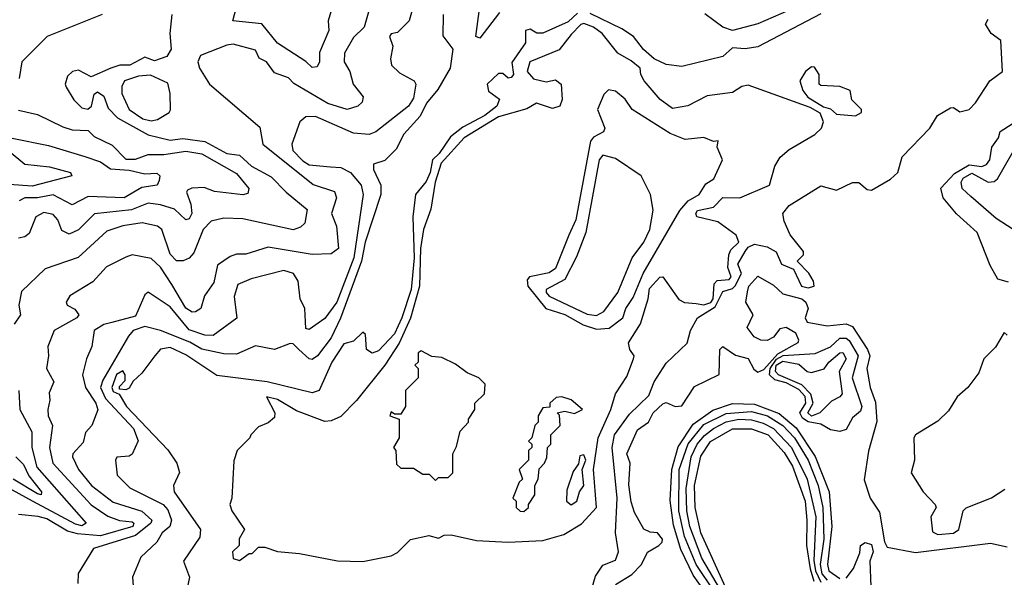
# Model space of a CAD drawing. Extents: x 1995148 to 2088947, y 769131 to 906009.
# Tile 164 of 256: x 2014919 to 2018036, y 817014 to 818779. Entities that reach past the tile are written whole.
import ezdxf

# ---------------------------------------------------------------- set-up
doc = ezdxf.new("R2010")
doc.units = 0

msp = doc.modelspace()

# ---------------------------------------------------------------- linework, layer by layer
at = {"layer": '0CON05XD'}
for points in [[(2017425, 818839.7), (2017255, 818765.4), (2017175, 818744), (2017144.5, 818755), (2017087.7, 818797.7)], [(2016026, 818814), (2016009.2, 818755), (2015975, 818722), (2015947.3, 818672.7), (2015945.8, 818645.8), (2015964.4, 818614.4), (2015974.5, 818575), (2016006, 818535), (2016002.7, 818517.3), (2015988.8, 818505), (2015955, 818494.6), (2015894, 818514), (2015786.7, 818576.7), (2015770, 818595), (2015725, 818610), (2015700, 818645), (2015677, 818657), (2015665, 818682.5), (2015595, 818701.2), (2015575, 818698.2), (2015491.1, 818665), (2015482.7, 818645), (2015488.2, 818625), (2015520, 818575), (2015678.5, 818438.5), (2015688.2, 818385), (2015847.3, 818257.3), (2015915.3, 818235), (2015921.5, 818215), (2015905.4, 818165), (2015921.2, 818125), (2015927.8, 818055), (2015905, 818037.8), (2015845, 818035.6), (2015705, 818059.2), (2015635, 818036.7), (2015605, 818036.4), (2015585, 818029.1), (2015545, 818002.2), (2015533.1, 817946.9), (2015503.5, 817905), (2015492.5, 817865), (2015475.5, 817854.5), (2015465, 817853.6), (2015445, 817866.2), (2015400.4, 817940.4), (2015365, 817995.4), (2015335, 818023.1), (2015275, 818034.5), (2015255, 818027.3), (2015193.8, 817996.2), (2015150.6, 817949.4), (2015077.5, 817905), (2015066, 817885), (2015068.8, 817875), (2015093, 817863), (2015106.2, 817845), (2015099.2, 817835), (2015027.5, 817795), (2015007.8, 817745), (2015010, 817715), (2015003.5, 817675), (2015027, 817633), (2015012.1, 817597.9), (2015014.3, 817574.3), (2015008.1, 817545), (2015009.2, 817525), (2015022.5, 817495), (2015013.1, 817425), (2015023.2, 817375), (2015145, 817243.9), (2015197.3, 817207.3), (2015235, 817194.2), (2015275, 817189.2), (2015280.4, 817185), (2015277.1, 817175), (2015175, 817145.7), (2015101.8, 817151.8), (2015070.2, 817160.2), (2015005, 817198.7), (2014976.9, 817206.9), (2014915, 817213.2)], [(2016165.3, 818825), (2016152, 818775), (2016115, 818738.5), (2016095, 818734), (2016089.4, 818725), (2016100, 818695), (2016092.5, 818655), (2016096, 818635), (2016120.9, 818610.9), (2016167.5, 818585), (2016172.9, 818575), (2016165, 818530), (2016149.4, 818505), (2016045.9, 818424.1), (2016024.6, 818415.4), (2015975, 818419.2), (2015855, 818471.9), (2015825, 818471.1), (2015805.8, 818455), (2015780, 818385), (2015783.8, 818365), (2015815, 818331.6), (2015835, 818319), (2015902.9, 818312.9), (2015935, 818310.6), (2015966.5, 818295), (2016000, 818255), (2016005.6, 818225), (2015976.3, 818025), (2015922.3, 817885), (2015885, 817833.1), (2015835, 817798.8), (2015825, 817801.1), (2015820.9, 817865), (2015806.9, 817895), (2015800.8, 817950.8), (2015785.2, 817975.2), (2015755, 817985.4), (2015651.5, 817958.5), (2015609.1, 817940.9), (2015597.2, 817902.8), (2015606, 817834), (2015531.2, 817778.8), (2015505, 817780.6), (2015455, 817797), (2015395, 817869.6), (2015325, 817916.2), (2015315, 817907.5), (2015285, 817840), (2015210.3, 817820.3), (2015185, 817814.6), (2015154.3, 817795), (2015147.1, 817745), (2015130, 817705), (2015118.1, 817655), (2015126.8, 817615), (2015160, 817565), (2015165.6, 817544.4), (2015147.1, 817495), (2015127.1, 817472.9), (2015119.5, 817440.5), (2015086.9, 817405), (2015085.6, 817395), (2015104.7, 817355), (2015146.1, 817305), (2015215, 817252.1), (2015305, 817223), (2015337.3, 817195), (2015333.7, 817185), (2015285, 817146.6), (2015152, 817105), (2015104, 817026), (2015103.3, 816995)], [(2015910, 818825), (2015895.4, 818775), (2015897.6, 818745), (2015867.4, 818675), (2015867.8, 818645), (2015860.9, 818629.2), (2015845, 818627.2), (2015825, 818646.7), (2015735, 818704.7), (2015685, 818766), (2015593.3, 818775), (2015609.4, 818835)], [(2016438.2, 818801.8), (2016375, 818720), (2016362.5, 818725), (2016373.3, 818805)], [(2015400.5, 818795), (2015393.8, 818735), (2015397.8, 818685), (2015385, 818662.5), (2015345, 818648.6), (2015315, 818660), (2015267.5, 818635), (2015235.6, 818634.4), (2015207.5, 818625), (2015145, 818597.5), (2015105, 818619.4), (2015086.2, 818615), (2015070.2, 818599.8), (2015062.9, 818575), (2015066, 818565), (2015090.6, 818525), (2015115, 818499.4), (2015134.4, 818495.6), (2015146, 818505), (2015155, 818542.5), (2015165, 818550), (2015185, 818536.7), (2015198.8, 818498.8), (2015228.3, 818468.3), (2015325, 818414.4), (2015395, 818397.9), (2015435, 818402.8), (2015505, 818393.4), (2015575, 818354.8), (2015615, 818350), (2015653.1, 818315), (2015715, 818281.8), (2015762.8, 818232.8), (2015828.4, 818178.4), (2015821.1, 818135), (2015807.8, 818122.2), (2015785, 818113.9), (2015625, 818148), (2015565, 818150.9), (2015525, 818141.4), (2015499.5, 818115), (2015469.6, 818040.4), (2015455, 818024.2), (2015436.1, 818016.1), (2015415, 818015.7), (2015395, 818036.7), (2015368.6, 818115), (2015355.4, 818125.4), (2015306.2, 818136.2), (2015245, 818126.7), (2015195, 818110), (2015104, 818026), (2014999.2, 817990.8), (2014925, 817918.8), (2014915.7, 817875), (2014920.8, 817845), (2014901.5, 817815)], [(2015180, 818795), (2015005.5, 818725), (2014925.6, 818645), (2014917.5, 818592.5)], [(2016259.5, 818795), (2016258.1, 818728.1), (2016290, 818685), (2016282, 818625), (2016242.1, 818557.9), (2016207.1, 818515), (2016186.7, 818473.3), (2016135, 818416.9), (2016110.7, 818369.2), (2016075, 818333.1), (2016038.8, 818321.2), (2016038.6, 818305), (2016062, 818255), (2016062.5, 818225), (2016012.2, 818075), (2016000.4, 818015), (2015934.7, 817834.7), (2015905, 817771.8), (2015861.8, 817715), (2015845, 817703.6), (2015835, 817705.8), (2015802.5, 817735), (2015785, 817752.5), (2015775, 817753.8), (2015725, 817735.5), (2015665, 817746.2), (2015605, 817720.5), (2015565, 817720.8), (2015495, 817736.2), (2015457.8, 817757.8), (2015365, 817794.9), (2015315, 817807.5), (2015278.2, 817795), (2015262.7, 817777.3), (2015181.9, 817638.1), (2015174.8, 817615), (2015190.4, 817580.4), (2015279, 817485), (2015293.9, 817446.1), (2015275, 817403.8), (2015265, 817397.5), (2015225.8, 817394.2), (2015222, 817385), (2015227.5, 817337.5), (2015267.3, 817297.3), (2015372.5, 817245), (2015387.6, 817227.6), (2015399.7, 817195), (2015394.5, 817175), (2015369.5, 817155), (2015352.9, 817125), (2015302.4, 817077.6), (2015275.8, 817015), (2015281.2, 816945)], [(2016685, 818799.5), (2016655, 818771.6), (2016575, 818736), (2016555.9, 818735.9), (2016535, 818748.9), (2016520, 818745), (2016519.6, 818705), (2016476.9, 818643.1), (2016481.8, 818605), (2016475, 818595.6), (2016465, 818594), (2016448.5, 818608.5), (2016435, 818608.7), (2016398.8, 818575), (2016402.8, 818552.8), (2016437.7, 818527.7), (2016429.4, 818505), (2016390.8, 818475), (2016321.2, 818438.8), (2016282.5, 818407.5), (2016246.6, 818355), (2016225.2, 818335), (2016217.7, 818295), (2016205, 818266.7), (2016171.3, 818225), (2016163.4, 818155), (2016167.3, 818025), (2016157.6, 817925), (2016128.3, 817835), (2016105, 817784.6), (2016055, 817730.8), (2016035, 817723.8), (2016016.7, 817735), (2016013, 817783), (2016005, 817790), (2015975, 817761.2), (2015945, 817752.5), (2015906.6, 817695), (2015866.9, 817605), (2015845, 817597.5), (2015702.4, 817632.4), (2015543, 817653), (2015445, 817718.6), (2015395, 817740.9), (2015364.3, 817735.7), (2015346.2, 817715), (2015305, 817660), (2015277.5, 817635), (2015265, 817612.5), (2015255, 817607.5), (2015235, 817610), (2015235, 817617.5), (2015252.7, 817637.3), (2015252.5, 817655), (2015245, 817667.1), (2015225, 817655.8), (2015210, 817615), (2015215, 817601.9), (2015233.8, 817593.8), (2015256.9, 817555), (2015387.5, 817417.5), (2015416.1, 817375), (2015424.4, 817345.6), (2015405.8, 817305), (2015407.5, 817285), (2015490.7, 817165), (2015489.1, 817140.9), (2015437.1, 817065), (2015455.8, 817015), (2015447.5, 816975)], [(2017455, 818797.5), (2017255, 818693.3), (2017215, 818686.2), (2017175, 818689.2), (2017145, 818662), (2017015, 818630.2), (2016965, 818637.3), (2016927.7, 818655), (2016894, 818684), (2016861.8, 818725), (2016825, 818749.7), (2016725, 818797.8)], [(2016726.1, 816963.9), (2016742.1, 817017.9), (2016765, 817052.9), (2016805, 817068.6), (2016814.5, 817095), (2016805.4, 817155.4), (2016810.5, 817265), (2016794.8, 817424.8), (2016801.9, 817465), (2016849.6, 817530.4), (2016910.3, 817589.7), (2016927.5, 817632.5), (2016965, 817692), (2017032, 817755), (2017042, 817795), (2017064.3, 817835.7), (2017120.2, 817869.8), (2017145, 817919), (2017175, 817927.8), (2017183.5, 817936.5), (2017203.5, 817975), (2017192.4, 818005), (2017215, 818045.5), (2017225, 818058.6), (2017245, 818068.8), (2017285, 818060), (2017313.6, 818043.6), (2017330, 818005), (2017368.8, 817988.8), (2017393.8, 817935), (2017415, 817930.3), (2017433.8, 817935), (2017431.7, 817951.7), (2017416.9, 817976.9), (2017380, 818015), (2017400, 818035), (2017400, 818045), (2017357.7, 818097.7), (2017339.3, 818140.7), (2017334.3, 818165), (2017355, 818191.2), (2017455, 818253.3), (2017505, 818239.2), (2017555, 818263.8), (2017575, 818263.8), (2017601.7, 818241.7), (2017615, 818238.8), (2017675, 818274), (2017698.8, 818295), (2017712, 818345), (2017800, 818435), (2017824.5, 818475.5), (2017865, 818500), (2017875, 818500.8), (2017895, 818486.9), (2017925, 818494.6), (2017945, 818515.5), (2017989.6, 818585), (2018030, 818615), (2018025, 818712.5), (2017994, 818735), (2017976.2, 818765), (2017985, 818780)], [(2016005, 817063.8), (2016095, 817082.5), (2016115, 817092.5), (2016156.4, 817133.6), (2016213.9, 817146.1), (2016245, 817137.5), (2016262.7, 817147.3), (2016285, 817148.5), (2016365, 817130.7), (2016465, 817125.6), (2016575, 817130.2), (2016640.9, 817149.1), (2016697, 817183), (2016744.3, 817235), (2016735.3, 817355), (2016750.5, 817455), (2016790, 817545), (2016804.8, 817595.2), (2016840.5, 817649.5), (2016862.2, 817705), (2016864.2, 817715), (2016850.8, 817735), (2016845.9, 817755.9), (2016884.1, 817815.9), (2016908.8, 817895), (2016912.3, 817927.7), (2016945, 817963.5), (2016955, 817964.7), (2017005, 817892.8), (2017023.5, 817883.5), (2017060.1, 817880.1), (2017085, 817876), (2017106.4, 817883.6), (2017114.4, 817895), (2017117.5, 817942.5), (2017127.1, 817952.9), (2017165, 817956.5), (2017171.5, 817965), (2017160, 817995), (2017163.8, 818035), (2017169.7, 818050.3), (2017195.4, 818075), (2017186.7, 818096.7), (2017129, 818139), (2017061.9, 818155), (2017058.8, 818165), (2017064.7, 818175), (2017115, 818185.2), (2017145, 818216.3), (2017198, 818215), (2017292.9, 818255), (2017309.4, 818315), (2017326.6, 818343.4), (2017355, 818367.5), (2017436, 818415), (2017456.7, 818435), (2017463.8, 818455), (2017453.3, 818483.3), (2017420.7, 818500.7), (2017225, 818571.6), (2017205, 818566.8), (2017175, 818548.2), (2017095, 818537.5), (2017034.1, 818505.9), (2016985, 818497.5), (2016946.1, 818526.1), (2016895.7, 818585), (2016885.6, 818605), (2016882.7, 818625), (2016855, 818648.9), (2016812.4, 818672.4), (2016763.1, 818735), (2016735.6, 818755), (2016705, 818766.2), (2016695, 818763.6), (2016665, 818732.3), (2016626.8, 818683.2), (2016533.3, 818645), (2016525.5, 818615), (2016545, 818591.4), (2016585, 818582.5), (2016615, 818588), (2016633.3, 818575), (2016636, 818526), (2016628.8, 818505), (2016605, 818498.1), (2016555, 818514.2), (2016523.7, 818496.3), (2016435, 818471), (2016326.3, 818405), (2016252.9, 818325), (2016234.3, 818265), (2016220.5, 818179.5), (2016197.3, 818115), (2016188.1, 818055), (2016184, 817935), (2016156.1, 817833.9), (2016120.5, 817755), (2016074.8, 817685), (2015985, 817573.8), (2015935, 817522.9), (2015905, 817508.8), (2015885, 817506.7), (2015795, 817541.4), (2015735, 817576.7), (2015700, 817585), (2015726.2, 817535), (2015725, 817520), (2015705, 817502.5), (2015675, 817490), (2015650, 817465), (2015647.5, 817455), (2015607.5, 817415), (2015597, 817383), (2015590, 817265), (2015584, 817245), (2015590.8, 817225), (2015630, 817165), (2015613.6, 817136.4), (2015613.3, 817115), (2015592.9, 817095), (2015595, 817073.8), (2015615, 817067.5), (2015645, 817090), (2015655, 817090), (2015675, 817110), (2015695, 817110), (2015735, 817095.6), (2015805, 817090), (2015925, 817066.2), (2016005, 817063.8)], [(2017565, 818474.2), (2017583.3, 818485), (2017583.8, 818495), (2017553.3, 818525), (2017547.5, 818555), (2017515, 818567.5), (2017455, 818570), (2017450, 818575), (2017450, 818605), (2017435, 818628.8), (2017425, 818630), (2017406, 818615), (2017388.6, 818585), (2017398, 818555), (2017414, 818534), (2017463, 818503), (2017485, 818496.7), (2017505, 818480), (2017565, 818474.2)], [(2015335, 818459), (2015355, 818462.8), (2015392, 818485), (2015396.3, 818493.7), (2015395.5, 818545.5), (2015387.8, 818577.8), (2015333.2, 818603.2), (2015295, 818600), (2015250.3, 818585), (2015242.4, 818567.6), (2015242, 818545), (2015264.8, 818495), (2015308.9, 818465), (2015335, 818459)], [(2016745, 817798.9), (2016785, 817802.3), (2016828.2, 817835), (2016837.5, 817865), (2016860.7, 817899.3), (2016892.3, 817975), (2017008.9, 818175), (2017034.8, 818205.2), (2017070, 818225), (2017090.4, 818259.6), (2017116, 818275), (2017144, 818335), (2017126.7, 818375), (2017130, 818395), (2017115, 818393.3), (2017085, 818405.6), (2017025, 818400), (2016978.1, 818418.1), (2016857.5, 818495), (2016835, 818527.1), (2016805, 818552.9), (2016783, 818557), (2016768.1, 818541.9), (2016748.4, 818495), (2016771.2, 818435), (2016766.6, 818423.4), (2016735, 818407.3), (2016726, 818394), (2016678.8, 818145), (2016656.9, 818096.9), (2016615, 817991.8), (2016595, 817977.2), (2016532.5, 817965), (2016525.6, 817955), (2016527.1, 817935), (2016584.5, 817864.5), (2016645, 817845.3), (2016702.7, 817812.7), (2016745, 817798.9)], [(2014915, 818492.5), (2014975, 818478.9), (2015055, 818439.2), (2015085, 818430.3), (2015135, 818428), (2015155, 818408.9), (2015211.2, 818381.2), (2015255, 818337.8), (2015285, 818337.2), (2015325, 818352.1), (2015375, 818351.9), (2015445, 818362.4), (2015495, 818353.8), (2015605, 818292.4), (2015644.4, 818245), (2015641.4, 818228.6), (2015625.5, 818224.5), (2015535, 818235.3), (2015502.7, 818247.3), (2015464.1, 818245.9), (2015450.5, 818239.5), (2015447.1, 818232.9), (2015460.3, 818195), (2015463.2, 818165), (2015455, 818148.5), (2015445, 818145.6), (2015408.6, 818178.6), (2015365, 818193.1), (2015325, 818197.7), (2015272.9, 818177.1), (2015155.9, 818164.1), (2015105, 818113.8), (2015075, 818099.6), (2015052.1, 818112.1), (2015039.2, 818145), (2015025, 818162.5), (2014995, 818168.8), (2014970, 818155), (2014948.4, 818101.6), (2014935, 818091.5), (2014915, 818087.5)], [(2018048.6, 817948.6), (2018015, 817958), (2017990.5, 818000.5), (2017949.8, 818105), (2017884.2, 818164.2), (2017842.7, 818215), (2017834.5, 818245.5), (2017877.9, 818292.1), (2017925, 818319.2), (2017965, 818314.1), (2017979.5, 818320.5), (2017989.6, 818335), (2017996, 818375), (2018017.1, 818405), (2018022.9, 818425), (2018060.7, 818449.3)], [(2014895, 818403.8), (2015010.3, 818380.3), (2015125, 818345.9), (2015175, 818328.7), (2015206.5, 818306.5), (2015265, 818302.7), (2015315, 818291.4), (2015352.7, 818292.7), (2015362, 818285), (2015359.8, 818270.2), (2015354.2, 818255), (2015305, 818247.5), (2015250, 818215), (2015135, 818218.8), (2015085, 818192.3), (2015025, 818224.7), (2014975, 818215.2), (2014934.8, 818215.2), (2014917.3, 818205)], [(2018063.8, 818115), (2018009.5, 818149.5), (2017929.3, 818219.3), (2017902.8, 818245), (2017899.3, 818265), (2017905, 818277), (2017932.6, 818292.6), (2017984.4, 818264.4), (2018003.5, 818266.5), (2018014, 818275), (2018085, 818398.5)], [(2014885, 818362.5), (2014935, 818321.2), (2015012.6, 818312.6), (2015080, 818295), (2015083.3, 818285), (2014957.9, 818252.1), (2014885, 818256.9)], [(2016745, 817842.7), (2016767.5, 817855), (2016811.9, 817915), (2016858, 818025), (2016894.2, 818075), (2016913.8, 818115), (2016924.2, 818175.8), (2016915.7, 818225), (2016886.5, 818285), (2016805, 818339.7), (2016765, 818350.5), (2016753.5, 818335), (2016710.5, 818105), (2016681.4, 818028.6), (2016645, 817956.1), (2016585.4, 817924.6), (2016585.3, 817915), (2016595, 817904), (2016715, 817847.3), (2016745, 817842.7)], [(2016805, 816991.5), (2016856.8, 817023.2), (2016887.1, 817055), (2016906, 817094), (2016942.5, 817115), (2016952.5, 817125), (2016953.3, 817135), (2016937.5, 817155), (2016915, 817156.7), (2016895, 817166.7), (2016865, 817218.8), (2016855, 817253.3), (2016847.3, 817307.2), (2016851.6, 817375), (2016840.3, 817405), (2016875, 817480.6), (2016909.2, 817505), (2016924.6, 817535), (2016955, 817562.9), (2016965, 817566.9), (2016994.3, 817554.3), (2017015, 817556.6), (2017055, 817618), (2017133.6, 817656.4), (2017134.8, 817735), (2017145, 817744.6), (2017185, 817717), (2017225, 817706.5), (2017242.9, 817672.9), (2017255, 817663.5), (2017275, 817671.7), (2017318.5, 817721.5), (2017383.1, 817756.9), (2017385.7, 817765), (2017376.3, 817786.3), (2017345, 817804.4), (2017325, 817800.3), (2017305, 817773.9), (2017285, 817763.8), (2017264.6, 817764.6), (2017244, 817775), (2017221.4, 817805), (2017240.9, 817845), (2017217.8, 817885), (2017223, 817917), (2017227.1, 817935), (2017255, 817966.7), (2017305, 817939.1), (2017335, 817910.9), (2017395, 817895.3), (2017407.5, 817885), (2017414.4, 817865), (2017405.6, 817835), (2017411.7, 817821.7), (2017475, 817809.6), (2017535, 817816.5), (2017555, 817807.8), (2017602.5, 817735), (2017610.4, 817715), (2017600.7, 817675), (2017610.7, 817615), (2017628, 817568), (2017632.7, 817507.2), (2017606.3, 817413.7), (2017592.4, 817322.4), (2017610.6, 817265), (2017640.7, 817220.7), (2017656.9, 817126.9), (2017665, 817109.2), (2017755, 817092.3), (2017992.1, 817122.1), (2018045, 817110.4)], [(2018045, 817780), (2018035, 817788.8), (2018007.9, 817742.1), (2017970.8, 817705), (2017955, 817661.2), (2017920, 817615), (2017886.8, 817585), (2017859.2, 817540.8), (2017825, 817508), (2017754.5, 817465.5), (2017749.2, 817455), (2017751.2, 817385), (2017740.8, 817345), (2017778.8, 817285), (2017816.7, 817245), (2017820, 817235), (2017803.5, 817205), (2017808.5, 817158.5), (2017825, 817149.1)], [(2017515, 817475.8), (2017485, 817480.5), (2017455, 817498.9), (2017415, 817506.6), (2017397.4, 817517.4), (2017388.3, 817535), (2017407.7, 817565), (2017405, 817586.8), (2017385, 817608), (2017345, 817629.5), (2017308.9, 817638.9), (2017292.7, 817655), (2017294.5, 817675), (2017315, 817704.2), (2017335.7, 817715.7), (2017437.5, 817722.5), (2017485, 817743.3), (2017515, 817770.6), (2017535, 817771.1), (2017545, 817763.6), (2017573, 817715), (2017554.1, 817645), (2017584.7, 817555), (2017580, 817540), (2017555, 817519.2), (2017535, 817481.5), (2017515, 817475.8)], [(2016235, 817320), (2016245, 817330), (2016275, 817330), (2016290, 817345), (2016290, 817405), (2016301.7, 817428.3), (2016313, 817477), (2016340, 817505), (2016340, 817515), (2016360, 817545), (2016360, 817565), (2016390, 817595), (2016392.5, 817625), (2016372.5, 817645), (2016335, 817661.2), (2016298.7, 817688.7), (2016255, 817710), (2016223.3, 817713.3), (2016189.3, 817730.7), (2016180, 817725), (2016180, 817695), (2016170, 817685), (2016180, 817675), (2016180, 817645), (2016140, 817605), (2016140, 817555), (2016125, 817530), (2016105, 817530), (2016095, 817537.5), (2016090, 817525), (2016120, 817515), (2016120, 817455), (2016102.5, 817425), (2016110, 817415), (2016111.7, 817371.7), (2016125, 817360), (2016165, 817360), (2016195, 817340), (2016215, 817340), (2016235, 817320)], [(2017425, 817524.2), (2017413.6, 817535), (2017430.3, 817565), (2017423.3, 817593.3), (2017395, 817623.1), (2017320.4, 817655), (2017311.3, 817665), (2017313.7, 817685), (2017335, 817697.7), (2017385, 817689), (2017412.1, 817665), (2017425, 817662.2), (2017465, 817674.1), (2017480, 817695), (2017515, 817724.7), (2017525, 817725.3), (2017534.8, 817705), (2017513.4, 817665), (2017522.1, 817595), (2017515.2, 817584.8), (2017488.3, 817571.7), (2017451.4, 817535), (2017425, 817524.2)], [(2014916, 817605), (2014919.3, 817545), (2014957.7, 817475), (2014957.6, 817425), (2014973.2, 817363.2), (2015129.5, 817185), (2015115, 817177.3), (2015095, 817182), (2014959.2, 817255), (2014745, 817371.8)], [(2016515, 817222.5), (2016530, 817235), (2016530, 817245), (2016550, 817275), (2016550, 817305), (2016560, 817325), (2016563, 817357), (2016580, 817375), (2016587, 817393), (2016590, 817425), (2016600, 817435), (2016600, 817465), (2016630, 817495), (2016627.5, 817527.5), (2016620, 817535), (2016645, 817540), (2016675, 817532), (2016700, 817545), (2016665, 817575.6), (2016635, 817585.5), (2016617.3, 817582.7), (2016597.5, 817565), (2016597.5, 817552.5), (2016575, 817550), (2016560, 817525), (2016560, 817505), (2016550, 817495), (2016540, 817455), (2016530, 817445), (2016540, 817435), (2016540, 817425), (2016530, 817415), (2016530, 817385), (2016500, 817355), (2016510, 817325), (2016500, 817315), (2016480, 817265), (2016490, 817255), (2016490, 817235), (2016503, 817223), (2016515, 817222.5)], [(2017105, 816945.3), (2017051.2, 817021.2), (2017012.2, 817102.2), (2016988.7, 817178.7), (2016977.6, 817257.6), (2016982.8, 817355), (2017003.3, 817426.7), (2017051, 817499), (2017112.6, 817542.6), (2017175, 817563.8), (2017245, 817562.1), (2017323, 817533), (2017377, 817487), (2017436.8, 817396.8), (2017481.3, 817285), (2017490, 817175), (2017476.3, 817055), (2017479.8, 817035), (2017515, 817010)], [(2017118.5, 816968.5), (2017060, 817055), (2017023.5, 817143.5), (2017005.4, 817225), (2017006.5, 817355), (2017035, 817436.7), (2017085, 817497.3), (2017155, 817533), (2017235, 817539.1), (2017285.9, 817525), (2017334.9, 817494.9), (2017371.6, 817455), (2017415.1, 817385), (2017446.4, 817305), (2017461.5, 817235), (2017464.4, 817135), (2017452.5, 817055), (2017458.2, 817025), (2017474.8, 817005)], [(2017137.8, 816975), (2017078.5, 817075), (2017040.7, 817175), (2017031.2, 817225), (2017028.8, 817295), (2017044.6, 817395), (2017063.5, 817435), (2017087.1, 817462.9), (2017114.7, 817485.3), (2017155, 817505.7), (2017195, 817514.3), (2017235, 817512.4), (2017272.3, 817502.3), (2017304.9, 817484.9), (2017361.9, 817425), (2017411.9, 817325), (2017438.6, 817205), (2017433, 817067), (2017437.9, 817035), (2017455, 816999.2)], [(2017153.3, 816983.3), (2017074.6, 817155), (2017056.7, 817235), (2017054.9, 817305), (2017075, 817397.8), (2017106.1, 817443.9), (2017175, 817484.3), (2017235, 817484.3), (2017288.2, 817465), (2017338.6, 817408.6), (2017365.6, 817365.6), (2017405, 817255.5), (2017410.9, 817195), (2017409.5, 817115), (2017420.7, 817040.7), (2017432.3, 817002.3)], [(2014906.8, 817395), (2014930.8, 817370.8), (2014948.2, 817335), (2014987.7, 817285), (2014986.7, 817275), (2014975, 817278.1), (2014897.6, 817325)], [(2016665, 817243.7), (2016682.1, 817255), (2016690.7, 817285), (2016704.8, 817305), (2016699.3, 817355), (2016711.1, 817385), (2016705, 817401.5), (2016691.5, 817398.5), (2016687.3, 817372.7), (2016670.8, 817349.2), (2016650.6, 817289.4), (2016649.6, 817255), (2016665, 817243.7)], [(2017825, 817149.1), (2017875, 817154.1), (2017892.2, 817165), (2017905.9, 817224.1), (2017915, 817233.8), (2017995, 817266), (2018037.3, 817292.7)], [(2017535, 817011.6), (2017558.3, 817041.7), (2017578.3, 817091.7), (2017580.5, 817115), (2017595, 817124.3), (2017615, 817117.9), (2017620.7, 817095), (2017610, 817065), (2017613.5, 816985)]]:
    msp.add_lwpolyline(points, dxfattribs=at)

doc.saveas('drawing.dxf')
